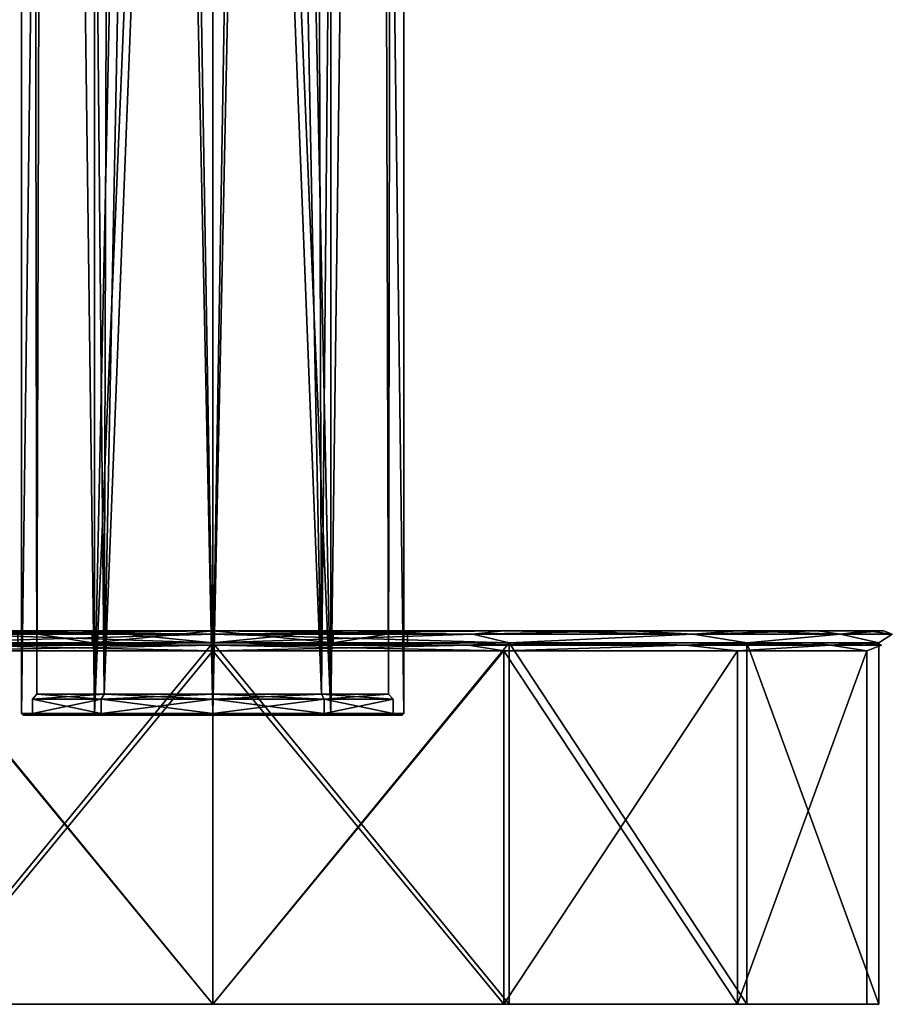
# Model space of a CAD drawing. Header units: millimetres. Extents: x -94 to 254, y 0 to 980.
# Tile 2 of 256: x -24 to 85, y 0 to 123. Entities that reach past the tile are written whole.
import ezdxf

# ---------------------------------------------------------------- set-up
doc = ezdxf.new("R2010")
doc.units = ezdxf.units.MM
doc.header["$LTSCALE"] = 65.185185
for name, color, linetype in [('314', 7, 'CONTINUOUS'), ('315', 7, 'CONTINUOUS'), ('316', 7, 'CONTINUOUS'), ('317', 7, 'CONTINUOUS'), ('318', 7, 'CONTINUOUS'), ('319', 7, 'CONTINUOUS'), ('320', 7, 'CONTINUOUS'), ('321', 7, 'CONTINUOUS'), ('322', 7, 'CONTINUOUS'), ('323', 7, 'CONTINUOUS'), ('324', 7, 'CONTINUOUS'), ('325', 7, 'CONTINUOUS'), ('326', 7, 'CONTINUOUS'), ('5807', 7, 'CONTINUOUS'), ('5808', 7, 'CONTINUOUS'), ('5809', 7, 'CONTINUOUS'), ('5810', 7, 'CONTINUOUS'), ('5811', 7, 'CONTINUOUS'), ('5812', 7, 'CONTINUOUS'), ('5813', 7, 'CONTINUOUS'), ('5814', 7, 'CONTINUOUS'), ('5815', 7, 'CONTINUOUS'), ('5816', 7, 'CONTINUOUS'), ('5817', 7, 'CONTINUOUS'), ('5818', 7, 'CONTINUOUS'), ('5819', 7, 'CONTINUOUS')]:
    doc.layers.add(name, color=color, linetype=linetype)

msp = doc.modelspace()

# ---------------------------------------------------------------- linework, layer by layer
at = {"layer": '314', "color": 7, "linetype": 'CONTINUOUS', "true_color": 0xe0f2ff}
for points in [[(-23.59, 36, -7.67), (-14.57, 36, -20.07), (-22.63, 36, -7.36), (-23.59, 36, -7.67)], [(-23.59, 36, 7.67), (-23.59, 36, -7.67), (-22.63, 36, -7.36), (-23.59, 36, 7.67)], [(-14.57, 36, 20.07), (-23.59, 36, 7.67), (-22.63, 36, 7.36), (-14.57, 36, 20.07)], [(-22.63, 36, 7.36), (-23.59, 36, 7.67), (-22.63, 36, -7.36), (-22.63, 36, 7.36)], [(-22.63, 36, -7.36), (-14.57, 36, -20.07), (-13.99, 36, -19.26), (-22.63, 36, -7.36)], [(-13.99, 36, 19.26), (-14.57, 36, 20.07), (-22.63, 36, 7.36), (-13.99, 36, 19.26)], [(0, 36, 24.8), (-14.57, 36, 20.07), (0, 36, 23.8), (0, 36, 24.8)], [(-14.57, 36, -20.07), (0, 36, -24.8), (-13.99, 36, -19.26), (-14.57, 36, -20.07)], [(0, 36, 23.8), (-14.57, 36, 20.07), (-13.99, 36, 19.26), (0, 36, 23.8)], [(-13.99, 36, -19.26), (0, 36, -24.8), (0, 36, -23.8), (-13.99, 36, -19.26)], [(14.57, 36, 20.07), (0, 36, 24.8), (13.99, 36, 19.26), (14.57, 36, 20.07)], [(0, 36, 24.8), (0, 36, 23.8), (13.99, 36, 19.26), (0, 36, 24.8)], [(0, 36, -24.8), (14.57, 36, -20.07), (0, 36, -23.8), (0, 36, -24.8)], [(0, 36, -23.8), (14.57, 36, -20.07), (13.99, 36, -19.26), (0, 36, -23.8)], [(22.63, 36, 7.36), (14.57, 36, 20.07), (13.99, 36, 19.26), (22.63, 36, 7.36)], [(13.99, 36, -19.26), (14.57, 36, -20.07), (22.63, 36, -7.36), (13.99, 36, -19.26)], [(23.59, 36, 7.67), (14.57, 36, 20.07), (22.63, 36, 7.36), (23.59, 36, 7.67)], [(14.57, 36, -20.07), (23.59, 36, -7.67), (22.63, 36, -7.36), (14.57, 36, -20.07)], [(23.59, 36, -7.67), (23.59, 36, 7.67), (22.63, 36, 7.36), (23.59, 36, -7.67)], [(22.63, 36, -7.36), (23.59, 36, -7.67), (22.63, 36, 7.36), (22.63, 36, -7.36)]]:
    msp.add_3dface(points, dxfattribs=at)
at = {"layer": '315', "color": 7, "linetype": 'CONTINUOUS', "true_color": 0xe0f2ff}
for points in [[(0, 735.8, 25), (0, 386, 25), (14.69, 36.2, 20.23), (0, 735.8, 25)], [(14.69, 735.8, 20.23), (0, 735.8, 25), (14.69, 36.2, 20.23), (14.69, 735.8, 20.23)], [(0, 386, -25), (14.69, 735.8, -20.23), (0, 36.2, -25), (0, 386, -25)], [(0, 36.2, -25), (14.69, 735.8, -20.23), (14.69, 36.2, -20.23), (0, 36.2, -25)], [(23.78, 735.8, 7.73), (14.69, 735.8, 20.23), (23.78, 36.2, 7.73), (23.78, 735.8, 7.73)], [(23.78, 36.2, 7.73), (14.69, 735.8, 20.23), (14.69, 36.2, 20.23), (23.78, 36.2, 7.73)], [(14.69, 735.8, -20.23), (23.78, 735.8, -7.73), (14.69, 36.2, -20.23), (14.69, 735.8, -20.23)], [(14.69, 36.2, -20.23), (23.78, 735.8, -7.73), (23.78, 36.2, -7.73), (14.69, 36.2, -20.23)], [(23.78, 735.8, -7.73), (23.78, 735.8, 7.73), (23.78, 36.2, -7.73), (23.78, 735.8, -7.73)], [(23.78, 36.2, -7.73), (23.78, 735.8, 7.73), (23.78, 36.2, 7.73), (23.78, 36.2, -7.73)], [(0, 386, 25), (0, 36.2, 25), (14.69, 36.2, 20.23), (0, 386, 25)]]:
    msp.add_3dface(points, dxfattribs=at)
at = {"layer": '316', "color": 7, "linetype": 'CONTINUOUS', "true_color": 0xe0f2ff}
for points in [[(-23.78, 735.8, -7.73), (-14.69, 735.8, -20.23), (-23.78, 36.2, -7.73), (-23.78, 735.8, -7.73)], [(-23.78, 36.2, -7.73), (-14.69, 735.8, -20.23), (-14.69, 36.2, -20.23), (-23.78, 36.2, -7.73)], [(-23.78, 735.8, 7.73), (-23.78, 735.8, -7.73), (-23.78, 36.2, 7.73), (-23.78, 735.8, 7.73)], [(-23.78, 36.2, 7.73), (-23.78, 735.8, -7.73), (-23.78, 36.2, -7.73), (-23.78, 36.2, 7.73)], [(-14.69, 735.8, 20.23), (-23.78, 735.8, 7.73), (-14.69, 36.2, 20.23), (-14.69, 735.8, 20.23)], [(-14.69, 36.2, 20.23), (-23.78, 735.8, 7.73), (-23.78, 36.2, 7.73), (-14.69, 36.2, 20.23)], [(0, 36.2, 25), (0, 386, 25), (-14.69, 735.8, 20.23), (0, 36.2, 25)], [(0, 36.2, 25), (-14.69, 735.8, 20.23), (-14.69, 36.2, 20.23), (0, 36.2, 25)], [(0, 735.8, -25), (0, 386, -25), (-14.69, 36.2, -20.23), (0, 735.8, -25)], [(-14.69, 735.8, -20.23), (0, 735.8, -25), (-14.69, 36.2, -20.23), (-14.69, 735.8, -20.23)], [(0, 386, -25), (0, 36.2, -25), (-14.69, 36.2, -20.23), (0, 386, -25)]]:
    msp.add_3dface(points, dxfattribs=at)
at = {"layer": '317', "color": 7, "linetype": 'CONTINUOUS', "true_color": 0xe0f2ff}
for points in [[(0, 382.85, 23), (11.5, 727.1, 19.92), (0, 38.6, 23), (0, 382.85, 23)], [(0, 38.6, 23), (11.5, 727.1, 19.92), (13.52, 38.6, 18.61), (0, 38.6, 23)], [(11.5, 727.1, -19.92), (0, 727.1, -23), (13.52, 38.6, -18.61), (11.5, 727.1, -19.92)], [(13.52, 38.6, -18.61), (0, 727.1, -23), (0, 382.85, -23), (13.52, 38.6, -18.61)], [(11.5, 727.1, 19.92), (19.92, 727.1, 11.5), (13.52, 38.6, 18.61), (11.5, 727.1, 19.92)], [(19.92, 727.1, -11.5), (11.5, 727.1, -19.92), (13.52, 38.6, -18.61), (19.92, 727.1, -11.5)], [(13.52, 38.6, 18.61), (19.92, 727.1, 11.5), (21.87, 38.6, 7.11), (13.52, 38.6, 18.61)], [(21.87, 38.6, -7.11), (19.92, 727.1, -11.5), (13.52, 38.6, -18.61), (21.87, 38.6, -7.11)], [(19.92, 727.1, 11.5), (23, 727.1), (21.87, 38.6, 7.11), (19.92, 727.1, 11.5)], [(23, 727.1), (19.92, 727.1, -11.5), (21.87, 38.6, -7.11), (23, 727.1)], [(21.87, 38.6, 7.11), (23, 727.1), (21.87, 38.6, -7.11), (21.87, 38.6, 7.11)], [(0, 38.6, -23), (13.52, 38.6, -18.61), (0, 382.85, -23), (0, 38.6, -23)]]:
    msp.add_3dface(points, dxfattribs=at)
at = {"layer": '318', "color": 7, "linetype": 'CONTINUOUS', "true_color": 0xe0f2ff}
for points in [[(-23, 727.1), (-19.92, 727.1, 11.5), (-21.87, 38.6, 7.11), (-23, 727.1)], [(-19.92, 727.1, -11.5), (-23, 727.1), (-21.87, 38.6, -7.11), (-19.92, 727.1, -11.5)], [(-21.87, 38.6, -7.11), (-23, 727.1), (-21.87, 38.6, 7.11), (-21.87, 38.6, -7.11)], [(-21.87, 38.6, 7.11), (-19.92, 727.1, 11.5), (-13.52, 38.6, 18.61), (-21.87, 38.6, 7.11)], [(-13.52, 38.6, -18.61), (-19.92, 727.1, -11.5), (-21.87, 38.6, -7.11), (-13.52, 38.6, -18.61)], [(-19.92, 727.1, 11.5), (-11.5, 727.1, 19.92), (-13.52, 38.6, 18.61), (-19.92, 727.1, 11.5)], [(-11.5, 727.1, -19.92), (-19.92, 727.1, -11.5), (-13.52, 38.6, -18.61), (-11.5, 727.1, -19.92)], [(-11.5, 727.1, 19.92), (0, 727.1, 23), (-13.52, 38.6, 18.61), (-11.5, 727.1, 19.92)], [(0, 727.1, 23), (0, 382.85, 23), (-13.52, 38.6, 18.61), (0, 727.1, 23)], [(0, 38.6, -23), (-11.5, 727.1, -19.92), (-13.52, 38.6, -18.61), (0, 38.6, -23)], [(-11.5, 727.1, -19.92), (0, 38.6, -23), (0, 382.85, -23), (-11.5, 727.1, -19.92)], [(0, 382.85, 23), (0, 38.6, 23), (-13.52, 38.6, 18.61), (0, 382.85, 23)]]:
    msp.add_3dface(points, dxfattribs=at)
at = {"layer": '319', "color": 7, "linetype": 'CONTINUOUS', "true_color": 0xe0f2ff}
for points in [[(0, 38.6, 23), (13.52, 38.6, 18.61), (0, 38, 23.6), (0, 38.6, 23)], [(0, 38, 23.6), (13.52, 38.6, 18.61), (13.87, 38, 19.09), (0, 38, 23.6)], [(13.52, 38.6, -18.61), (0, 38.6, -23), (13.87, 38, -19.09), (13.52, 38.6, -18.61)], [(13.87, 38, -19.09), (0, 38.6, -23), (0, 38, -23.6), (13.87, 38, -19.09)], [(13.52, 38.6, 18.61), (21.87, 38.6, 7.11), (13.87, 38, 19.09), (13.52, 38.6, 18.61)], [(21.87, 38.6, -7.11), (13.52, 38.6, -18.61), (22.44, 38, -7.29), (21.87, 38.6, -7.11)], [(22.44, 38, -7.29), (13.52, 38.6, -18.61), (13.87, 38, -19.09), (22.44, 38, -7.29)], [(13.87, 38, 19.09), (21.87, 38.6, 7.11), (22.44, 38, 7.29), (13.87, 38, 19.09)], [(21.87, 38.6, 7.11), (21.87, 38.6, -7.11), (22.44, 38, 7.29), (21.87, 38.6, 7.11)], [(22.44, 38, 7.29), (21.87, 38.6, -7.11), (22.44, 38, -7.29), (22.44, 38, 7.29)]]:
    msp.add_3dface(points, dxfattribs=at)
at = {"layer": '320', "color": 7, "linetype": 'CONTINUOUS', "true_color": 0xe0f2ff}
for points in [[(0, 38, 23.6), (13.87, 38, 19.09), (0, 36.2, 23.6), (0, 38, 23.6)], [(0, 36.2, 23.6), (13.87, 38, 19.09), (13.87, 36.2, 19.09), (0, 36.2, 23.6)], [(13.87, 38, -19.09), (0, 38, -23.6), (13.87, 36.2, -19.09), (13.87, 38, -19.09)], [(13.87, 36.2, -19.09), (0, 38, -23.6), (0, 36.2, -23.6), (13.87, 36.2, -19.09)], [(13.87, 38, 19.09), (22.44, 38, 7.29), (13.87, 36.2, 19.09), (13.87, 38, 19.09)], [(13.87, 36.2, 19.09), (22.44, 38, 7.29), (22.44, 36.2, 7.29), (13.87, 36.2, 19.09)], [(22.44, 38, -7.29), (13.87, 38, -19.09), (22.44, 36.2, -7.29), (22.44, 38, -7.29)], [(22.44, 36.2, -7.29), (13.87, 38, -19.09), (13.87, 36.2, -19.09), (22.44, 36.2, -7.29)], [(22.44, 38, 7.29), (22.44, 38, -7.29), (22.44, 36.2, 7.29), (22.44, 38, 7.29)], [(22.44, 36.2, 7.29), (22.44, 38, -7.29), (22.44, 36.2, -7.29), (22.44, 36.2, 7.29)]]:
    msp.add_3dface(points, dxfattribs=at)
at = {"layer": '321', "color": 7, "linetype": 'CONTINUOUS', "true_color": 0xe0f2ff}
for points in [[(-21.87, 38.6, -7.11), (-21.87, 38.6, 7.11), (-22.44, 38, -7.29), (-21.87, 38.6, -7.11)], [(-13.87, 38, -19.09), (-21.87, 38.6, -7.11), (-22.44, 38, -7.29), (-13.87, 38, -19.09)], [(-21.87, 38.6, 7.11), (-13.52, 38.6, 18.61), (-22.44, 38, 7.29), (-21.87, 38.6, 7.11)], [(-22.44, 38, -7.29), (-21.87, 38.6, 7.11), (-22.44, 38, 7.29), (-22.44, 38, -7.29)], [(-22.44, 38, 7.29), (-13.52, 38.6, 18.61), (-13.87, 38, 19.09), (-22.44, 38, 7.29)], [(-13.52, 38.6, -18.61), (-21.87, 38.6, -7.11), (-13.87, 38, -19.09), (-13.52, 38.6, -18.61)], [(-13.52, 38.6, 18.61), (0, 38.6, 23), (-13.87, 38, 19.09), (-13.52, 38.6, 18.61)], [(0, 38.6, 23), (0, 38, 23.6), (-13.87, 38, 19.09), (0, 38.6, 23)], [(0, 38, -23.6), (-13.52, 38.6, -18.61), (-13.87, 38, -19.09), (0, 38, -23.6)], [(0, 38.6, -23), (-13.52, 38.6, -18.61), (0, 38, -23.6), (0, 38.6, -23)]]:
    msp.add_3dface(points, dxfattribs=at)
at = {"layer": '322', "color": 7, "linetype": 'CONTINUOUS', "true_color": 0xe0f2ff}
for points in [[(-13.87, 38, -19.09), (-22.44, 38, -7.29), (-13.87, 36.2, -19.09), (-13.87, 38, -19.09)], [(-22.44, 38, -7.29), (-22.44, 38, 7.29), (-22.44, 36.2, -7.29), (-22.44, 38, -7.29)], [(-13.87, 36.2, -19.09), (-22.44, 38, -7.29), (-22.44, 36.2, -7.29), (-13.87, 36.2, -19.09)], [(-22.44, 38, 7.29), (-13.87, 38, 19.09), (-22.44, 36.2, 7.29), (-22.44, 38, 7.29)], [(-22.44, 36.2, -7.29), (-22.44, 38, 7.29), (-22.44, 36.2, 7.29), (-22.44, 36.2, -7.29)], [(-22.44, 36.2, 7.29), (-13.87, 38, 19.09), (-13.87, 36.2, 19.09), (-22.44, 36.2, 7.29)], [(0, 38, 23.6), (0, 36.2, 23.6), (-13.87, 36.2, 19.09), (0, 38, 23.6)], [(-13.87, 38, 19.09), (0, 38, 23.6), (-13.87, 36.2, 19.09), (-13.87, 38, 19.09)], [(0, 36.2, -23.6), (0, 38, -23.6), (-13.87, 38, -19.09), (0, 36.2, -23.6)], [(0, 36.2, -23.6), (-13.87, 38, -19.09), (-13.87, 36.2, -19.09), (0, 36.2, -23.6)]]:
    msp.add_3dface(points, dxfattribs=at)
at = {"layer": '323', "color": 7, "linetype": 'CONTINUOUS', "true_color": 0xe0f2ff}
for points in [[(-13.99, 36, 19.26), (-22.63, 36, 7.36), (-13.87, 36.2, 19.09), (-13.99, 36, 19.26)], [(-22.63, 36, 7.36), (-22.63, 36, -7.36), (-22.44, 36.2, 7.29), (-22.63, 36, 7.36)], [(-22.63, 36, 7.36), (-22.44, 36.2, 7.29), (-13.87, 36.2, 19.09), (-22.63, 36, 7.36)], [(-22.63, 36, -7.36), (-13.99, 36, -19.26), (-13.87, 36.2, -19.09), (-22.63, 36, -7.36)], [(-22.63, 36, -7.36), (-13.87, 36.2, -19.09), (-22.44, 36.2, -7.29), (-22.63, 36, -7.36)], [(-22.63, 36, -7.36), (-22.44, 36.2, -7.29), (-22.44, 36.2, 7.29), (-22.63, 36, -7.36)], [(0, 36.2, 23.6), (-13.99, 36, 19.26), (-13.87, 36.2, 19.09), (0, 36.2, 23.6)], [(-13.99, 36, 19.26), (0, 36.2, 23.6), (0, 36.06, 23.66), (-13.99, 36, 19.26)], [(-13.99, 36, -19.26), (0, 36, -23.8), (-13.87, 36.2, -19.09), (-13.99, 36, -19.26)], [(0, 36, 23.8), (-13.99, 36, 19.26), (0, 36.06, 23.66), (0, 36, 23.8)], [(-13.87, 36.2, -19.09), (0, 36, -23.8), (0, 36.06, -23.66), (-13.87, 36.2, -19.09)], [(0, 36.2, -23.6), (-13.87, 36.2, -19.09), (0, 36.06, -23.66), (0, 36.2, -23.6)]]:
    msp.add_3dface(points, dxfattribs=at)
at = {"layer": '324', "color": 7, "linetype": 'CONTINUOUS', "true_color": 0xe0f2ff}
for points in [[(13.99, 36, 19.26), (0, 36, 23.8), (13.87, 36.2, 19.09), (13.99, 36, 19.26)], [(13.87, 36.2, 19.09), (0, 36, 23.8), (0, 36.06, 23.66), (13.87, 36.2, 19.09)], [(13.99, 36, -19.26), (13.87, 36.2, -19.09), (0, 36.2, -23.6), (13.99, 36, -19.26)], [(13.99, 36, -19.26), (0, 36.2, -23.6), (0, 36.06, -23.66), (13.99, 36, -19.26)], [(0, 36.2, 23.6), (13.87, 36.2, 19.09), (0, 36.06, 23.66), (0, 36.2, 23.6)], [(0, 36, -23.8), (13.99, 36, -19.26), (0, 36.06, -23.66), (0, 36, -23.8)], [(13.99, 36, -19.26), (22.63, 36, -7.36), (13.87, 36.2, -19.09), (13.99, 36, -19.26)], [(22.63, 36, -7.36), (22.44, 36.2, -7.29), (13.87, 36.2, -19.09), (22.63, 36, -7.36)], [(22.63, 36, 7.36), (13.99, 36, 19.26), (13.87, 36.2, 19.09), (22.63, 36, 7.36)], [(22.63, 36, 7.36), (13.87, 36.2, 19.09), (22.44, 36.2, 7.29), (22.63, 36, 7.36)], [(22.63, 36, -7.36), (22.63, 36, 7.36), (22.44, 36.2, -7.29), (22.63, 36, -7.36)], [(22.63, 36, 7.36), (22.44, 36.2, 7.29), (22.44, 36.2, -7.29), (22.63, 36, 7.36)]]:
    msp.add_3dface(points, dxfattribs=at)
at = {"layer": '325', "color": 7, "linetype": 'CONTINUOUS', "true_color": 0xe0f2ff}
for points in [[(-23.59, 36, -7.67), (-23.59, 36, 7.67), (-23.78, 36.2, -7.73), (-23.59, 36, -7.67)], [(-23.59, 36, -7.67), (-23.78, 36.2, -7.73), (-14.69, 36.2, -20.23), (-23.59, 36, -7.67)], [(-23.59, 36, 7.67), (-14.69, 36.2, 20.23), (-23.78, 36.2, 7.73), (-23.59, 36, 7.67)], [(-23.59, 36, 7.67), (-23.78, 36.2, 7.73), (-23.78, 36.2, -7.73), (-23.59, 36, 7.67)], [(-14.57, 36, -20.07), (-23.59, 36, -7.67), (-14.69, 36.2, -20.23), (-14.57, 36, -20.07)], [(-23.59, 36, 7.67), (-14.57, 36, 20.07), (-14.69, 36.2, 20.23), (-23.59, 36, 7.67)], [(-14.57, 36, 20.07), (0, 36, 24.8), (-14.69, 36.2, 20.23), (-14.57, 36, 20.07)], [(-14.69, 36.2, 20.23), (0, 36, 24.8), (0, 36.06, 24.94), (-14.69, 36.2, 20.23)], [(0, 36.2, -25), (-14.57, 36, -20.07), (-14.69, 36.2, -20.23), (0, 36.2, -25)], [(0, 36.2, 25), (-14.69, 36.2, 20.23), (0, 36.06, 24.94), (0, 36.2, 25)], [(-14.57, 36, -20.07), (0, 36.2, -25), (0, 36.06, -24.94), (-14.57, 36, -20.07)], [(0, 36, -24.8), (-14.57, 36, -20.07), (0, 36.06, -24.94), (0, 36, -24.8)]]:
    msp.add_3dface(points, dxfattribs=at)
at = {"layer": '326', "color": 7, "linetype": 'CONTINUOUS', "true_color": 0xe0f2ff}
for points in [[(0, 36.2, 25), (14.57, 36, 20.07), (14.69, 36.2, 20.23), (0, 36.2, 25)], [(14.57, 36, 20.07), (0, 36.2, 25), (0, 36.06, 24.94), (14.57, 36, 20.07)], [(14.57, 36, -20.07), (0, 36, -24.8), (14.69, 36.2, -20.23), (14.57, 36, -20.07)], [(14.69, 36.2, -20.23), (0, 36, -24.8), (0, 36.06, -24.94), (14.69, 36.2, -20.23)], [(0, 36.2, -25), (14.69, 36.2, -20.23), (0, 36.06, -24.94), (0, 36.2, -25)], [(0, 36, 24.8), (14.57, 36, 20.07), (0, 36.06, 24.94), (0, 36, 24.8)], [(14.57, 36, 20.07), (23.59, 36, 7.67), (14.69, 36.2, 20.23), (14.57, 36, 20.07)], [(23.59, 36, -7.67), (14.57, 36, -20.07), (14.69, 36.2, -20.23), (23.59, 36, -7.67)], [(23.59, 36, 7.67), (23.78, 36.2, 7.73), (14.69, 36.2, 20.23), (23.59, 36, 7.67)], [(23.59, 36, -7.67), (14.69, 36.2, -20.23), (23.78, 36.2, -7.73), (23.59, 36, -7.67)], [(23.59, 36, 7.67), (23.59, 36, -7.67), (23.78, 36.2, 7.73), (23.59, 36, 7.67)], [(23.59, 36, -7.67), (23.78, 36.2, -7.73), (23.78, 36.2, 7.73), (23.59, 36, -7.67)]]:
    msp.add_3dface(points, dxfattribs=at)
at = {"layer": '5807', "color": 7, "linetype": 'CONTINUOUS', "true_color": 0xe0f2ff}
for points in [[(-36.88, 0, -76.58), (0, 0, -85), (-36.23, 0, -75.23), (-36.88, 0, -76.58)], [(0, 0, 85), (-36.88, 0, 76.58), (0, 0, 83.5), (0, 0, 85)], [(0, 0, 83.5), (-36.88, 0, 76.58), (-36.23, 0, 75.23), (0, 0, 83.5)], [(0, 0, -85), (0, 0, -83.5), (-36.23, 0, -75.23), (0, 0, -85)], [(0, 0, -85), (36.88, 0, -76.58), (0, 0, -83.5), (0, 0, -85)], [(36.88, 0, 76.58), (0, 0, 85), (36.23, 0, 75.23), (36.88, 0, 76.58)], [(36.23, 0, 75.23), (0, 0, 85), (0, 0, 83.5), (36.23, 0, 75.23)], [(0, 0, -83.5), (36.88, 0, -76.58), (36.23, 0, -75.23), (0, 0, -83.5)], [(65.28, 0, 52.06), (36.88, 0, 76.58), (36.23, 0, 75.23), (65.28, 0, 52.06)], [(36.23, 0, -75.23), (36.88, 0, -76.58), (65.28, 0, -52.06), (36.23, 0, -75.23)], [(66.46, 0, 53), (36.88, 0, 76.58), (65.28, 0, 52.06), (66.46, 0, 53)], [(36.88, 0, -76.58), (66.46, 0, -53), (65.28, 0, -52.06), (36.88, 0, -76.58)], [(81.41, 0, 18.58), (66.46, 0, 53), (65.28, 0, 52.06), (81.41, 0, 18.58)], [(65.28, 0, -52.06), (66.46, 0, -53), (81.41, 0, -18.58), (65.28, 0, -52.06)], [(82.87, 0, 18.91), (66.46, 0, 53), (81.41, 0, 18.58), (82.87, 0, 18.91)], [(66.46, 0, -53), (82.87, 0, -18.91), (81.41, 0, -18.58), (66.46, 0, -53)], [(82.87, 0, -18.91), (82.87, 0, 18.91), (81.41, 0, 18.58), (82.87, 0, -18.91)], [(81.41, 0, -18.58), (82.87, 0, -18.91), (81.41, 0, 18.58), (81.41, 0, -18.58)]]:
    msp.add_3dface(points, dxfattribs=at)
at = {"layer": '5808', "color": 7, "linetype": 'CONTINUOUS', "true_color": 0xe0f2ff}
for points in [[(-36.2, 46.5, 75.24), (0, 46.5, 83.5), (-24.25, 46.5, 7.88), (-36.2, 46.5, 75.24)], [(0, 46.5, -83.5), (-36.2, 46.5, -75.24), (0, 46.5, -25.5), (0, 46.5, -83.5)], [(0, 46.5, -25.5), (-36.2, 46.5, -75.24), (-14.99, 46.5, -20.63), (0, 46.5, -25.5)], [(-14.99, 46.5, -20.63), (-36.2, 46.5, -75.24), (-24.25, 46.5, -7.88), (-14.99, 46.5, -20.63)], [(-24.25, 46.5, 7.88), (0, 46.5, 83.5), (-14.99, 46.5, 20.63), (-24.25, 46.5, 7.88)], [(-14.99, 46.5, 20.63), (0, 46.5, 83.5), (0, 46.5, 25.5), (-14.99, 46.5, 20.63)], [(0, 46.5, 83.5), (36.2, 46.5, 75.24), (0, 46.5, 25.5), (0, 46.5, 83.5)], [(36.2, 46.5, -75.24), (0, 46.5, -83.5), (24.25, 46.5, -7.88), (36.2, 46.5, -75.24)], [(0, 46.5, -83.5), (0, 46.5, -25.5), (14.99, 46.5, -20.63), (0, 46.5, -83.5)], [(24.25, 46.5, -7.88), (0, 46.5, -83.5), (14.99, 46.5, -20.63), (24.25, 46.5, -7.88)], [(0, 46.5, 25.5), (36.2, 46.5, 75.24), (14.99, 46.5, 20.63), (0, 46.5, 25.5)], [(14.99, 46.5, 20.63), (36.2, 46.5, 75.24), (24.25, 46.5, 7.88), (14.99, 46.5, 20.63)], [(36.2, 46.5, 75.24), (36.2, 46.5, -75.24), (24.25, 46.5, -7.88), (36.2, 46.5, 75.24)], [(24.25, 46.5, 7.88), (36.2, 46.5, 75.24), (24.25, 46.5, -7.88), (24.25, 46.5, 7.88)], [(52.04, 46.5, -65.3), (36.2, 46.5, -75.24), (52.04, 46.5, 65.3), (52.04, 46.5, -65.3)], [(52.04, 46.5, 65.3), (36.2, 46.5, -75.24), (36.2, 46.5, 75.24), (52.04, 46.5, 65.3)], [(65.27, 46.5, -52.08), (52.04, 46.5, -65.3), (65.27, 46.5, 52.08), (65.27, 46.5, -52.08)], [(65.27, 46.5, 52.08), (52.04, 46.5, -65.3), (52.04, 46.5, 65.3), (65.27, 46.5, 52.08)], [(75.23, 46.5, -36.24), (65.27, 46.5, -52.08), (75.23, 46.5, 36.24), (75.23, 46.5, -36.24)], [(75.23, 46.5, 36.24), (65.27, 46.5, -52.08), (65.27, 46.5, 52.08), (75.23, 46.5, 36.24)], [(81.41, 46.5, -18.59), (75.23, 46.5, -36.24), (81.41, 46.5, 18.59), (81.41, 46.5, -18.59)], [(81.41, 46.5, 18.59), (75.23, 46.5, -36.24), (75.23, 46.5, 36.24), (81.41, 46.5, 18.59)], [(83.5, 46.5, 0), (81.41, 46.5, -18.59), (81.41, 46.5, 18.59), (83.5, 46.5, 0)]]:
    msp.add_3dface(points, dxfattribs=at)
at = {"layer": '5809', "color": 7, "linetype": 'CONTINUOUS', "true_color": 0xe0f2ff}
for points in [[(14.99, 46.5, -20.63), (0, 46.5, -25.5), (14.99, 45, -20.63), (14.99, 46.5, -20.63)], [(14.99, 45, -20.63), (0, 46.5, -25.5), (0, 45, -25.5), (14.99, 45, -20.63)], [(0, 46.5, 25.5), (14.99, 46.5, 20.63), (0, 45, 25.5), (0, 46.5, 25.5)], [(0, 45, 25.5), (14.99, 46.5, 20.63), (14.99, 45, 20.63), (0, 45, 25.5)], [(14.99, 46.5, 20.63), (24.25, 46.5, 7.88), (14.99, 45, 20.63), (14.99, 46.5, 20.63)], [(14.99, 45, 20.63), (24.25, 46.5, 7.88), (24.25, 45, 7.88), (14.99, 45, 20.63)], [(24.25, 46.5, -7.88), (14.99, 46.5, -20.63), (14.99, 45, -20.63), (24.25, 46.5, -7.88)], [(24.25, 45, -7.88), (24.25, 46.5, -7.88), (14.99, 45, -20.63), (24.25, 45, -7.88)], [(24.25, 46.5, 7.88), (24.25, 46.5, -7.88), (24.25, 45, 7.88), (24.25, 46.5, 7.88)], [(24.25, 45, 7.88), (24.25, 46.5, -7.88), (24.25, 45, -7.88), (24.25, 45, 7.88)]]:
    msp.add_3dface(points, dxfattribs=at)
at = {"layer": '5810', "color": 7, "linetype": 'CONTINUOUS', "true_color": 0xe0f2ff}
for points in [[(-14.99, 46.5, -20.63), (-24.25, 46.5, -7.88), (-14.99, 45, -20.63), (-14.99, 46.5, -20.63)], [(-14.99, 45, -20.63), (-24.25, 46.5, -7.88), (-24.25, 45, -7.88), (-14.99, 45, -20.63)], [(-24.25, 46.5, 7.88), (-14.99, 46.5, 20.63), (-14.99, 45, 20.63), (-24.25, 46.5, 7.88)], [(-24.25, 45, 7.88), (-24.25, 46.5, 7.88), (-14.99, 45, 20.63), (-24.25, 45, 7.88)], [(0, 46.5, -25.5), (-14.99, 46.5, -20.63), (0, 45, -25.5), (0, 46.5, -25.5)], [(0, 45, -25.5), (-14.99, 46.5, -20.63), (-14.99, 45, -20.63), (0, 45, -25.5)], [(-14.99, 46.5, 20.63), (0, 46.5, 25.5), (-14.99, 45, 20.63), (-14.99, 46.5, 20.63)], [(0, 46.5, 25.5), (0, 45, 25.5), (-14.99, 45, 20.63), (0, 46.5, 25.5)]]:
    msp.add_3dface(points, dxfattribs=at)
at = {"layer": '5811', "color": 7, "linetype": 'CONTINUOUS', "true_color": 0xe0f2ff}
for points in [[(0, 0, -85), (-36.88, 0, -76.58), (0, 45, -85), (0, 0, -85)], [(0, 45, -85), (-36.88, 0, -76.58), (-36.88, 45, -76.58), (0, 45, -85)], [(-36.88, 0, 76.58), (0, 0, 85), (-36.88, 45, 76.58), (-36.88, 0, 76.58)], [(-36.88, 45, 76.58), (0, 0, 85), (0, 45, 85), (-36.88, 45, 76.58)]]:
    msp.add_3dface(points, dxfattribs=at)
at = {"layer": '5812', "color": 7, "linetype": 'CONTINUOUS', "true_color": 0xe0f2ff}
for points in [[(36.88, 0, -76.58), (0, 0, -85), (36.88, 45, -76.58), (36.88, 0, -76.58)], [(0, 0, -85), (0, 45, -85), (36.88, 45, -76.58), (0, 0, -85)], [(0, 0, 85), (36.88, 0, 76.58), (0, 45, 85), (0, 0, 85)], [(0, 45, 85), (36.88, 0, 76.58), (36.88, 45, 76.58), (0, 45, 85)], [(36.88, 0, 76.58), (66.46, 0, 53), (36.88, 45, 76.58), (36.88, 0, 76.58)], [(36.88, 45, 76.58), (66.46, 0, 53), (66.46, 45, 53), (36.88, 45, 76.58)], [(66.46, 0, -53), (36.88, 0, -76.58), (36.88, 45, -76.58), (66.46, 0, -53)], [(66.46, 45, -53), (66.46, 0, -53), (36.88, 45, -76.58), (66.46, 45, -53)], [(66.46, 0, 53), (82.87, 0, 18.91), (66.46, 45, 53), (66.46, 0, 53)], [(66.46, 45, 53), (82.87, 0, 18.91), (82.87, 45, 18.91), (66.46, 45, 53)], [(82.87, 0, -18.91), (66.46, 0, -53), (66.46, 45, -53), (82.87, 0, -18.91)], [(82.87, 45, -18.91), (82.87, 0, -18.91), (66.46, 45, -53), (82.87, 45, -18.91)], [(82.87, 0, 18.91), (82.87, 0, -18.91), (82.87, 45, 18.91), (82.87, 0, 18.91)], [(82.87, 45, 18.91), (82.87, 0, -18.91), (82.87, 45, -18.91), (82.87, 45, 18.91)]]:
    msp.add_3dface(points, dxfattribs=at)
at = {"layer": '5813', "color": 7, "linetype": 'CONTINUOUS', "true_color": 0xe0f2ff}
for points in [[(-14.99, 45, 20.63), (0, 45, 25.5), (-80.43, 45, 18.36), (-14.99, 45, 20.63)], [(0, 45, 25.5), (74.32, 45, 35.81), (-80.43, 45, 18.36), (0, 45, 25.5)], [(-14.99, 45, -20.63), (-24.25, 45, -7.88), (-80.43, 45, -18.36), (-14.99, 45, -20.63)], [(-74.32, 45, -35.81), (-14.99, 45, -20.63), (-80.43, 45, -18.36), (-74.32, 45, -35.81)], [(-24.25, 45, 7.88), (-14.99, 45, 20.63), (-80.43, 45, 18.36), (-24.25, 45, 7.88)], [(-80.43, 45, 18.36), (74.32, 45, 35.81), (-74.32, 45, 35.81), (-80.43, 45, 18.36)], [(0, 45, -25.5), (-14.99, 45, -20.63), (-74.32, 45, -35.81), (0, 45, -25.5)], [(80.43, 45, -18.36), (0, 45, -25.5), (-74.32, 45, -35.81), (80.43, 45, -18.36)], [(74.32, 45, 35.81), (64.49, 45, 51.45), (-74.32, 45, 35.81), (74.32, 45, 35.81)], [(-74.32, 45, 35.81), (64.49, 45, 51.45), (-64.49, 45, 51.45), (-74.32, 45, 35.81)], [(74.32, 45, -35.81), (80.43, 45, -18.36), (-74.32, 45, -35.81), (74.32, 45, -35.81)], [(-64.49, 45, -51.45), (74.32, 45, -35.81), (-74.32, 45, -35.81), (-64.49, 45, -51.45)], [(64.49, 45, 51.45), (51.42, 45, 64.52), (-64.49, 45, 51.45), (64.49, 45, 51.45)], [(-64.49, 45, 51.45), (51.42, 45, 64.52), (-51.42, 45, 64.52), (-64.49, 45, 51.45)], [(64.49, 45, -51.45), (74.32, 45, -35.81), (-64.49, 45, -51.45), (64.49, 45, -51.45)], [(-51.42, 45, -64.52), (64.49, 45, -51.45), (-64.49, 45, -51.45), (-51.42, 45, -64.52)], [(51.42, 45, 64.52), (35.77, 45, 74.34), (-51.42, 45, 64.52), (51.42, 45, 64.52)], [(-51.42, 45, 64.52), (35.77, 45, 74.34), (-35.77, 45, 74.34), (-51.42, 45, 64.52)], [(51.42, 45, -64.52), (64.49, 45, -51.45), (-51.42, 45, -64.52), (51.42, 45, -64.52)], [(-35.77, 45, -74.34), (51.42, 45, -64.52), (-51.42, 45, -64.52), (-35.77, 45, -74.34)], [(35.77, 45, 74.34), (0, 45, 82.5), (-35.77, 45, 74.34), (35.77, 45, 74.34)], [(35.77, 45, -74.34), (51.42, 45, -64.52), (-35.77, 45, -74.34), (35.77, 45, -74.34)], [(0, 45, -82.5), (35.77, 45, -74.34), (-35.77, 45, -74.34), (0, 45, -82.5)], [(0, 45, 25.5), (14.99, 45, 20.63), (74.32, 45, 35.81), (0, 45, 25.5)], [(14.99, 45, -20.63), (0, 45, -25.5), (80.43, 45, -18.36), (14.99, 45, -20.63)], [(14.99, 45, 20.63), (24.25, 45, 7.88), (80.43, 45, 18.36), (14.99, 45, 20.63)], [(74.32, 45, 35.81), (14.99, 45, 20.63), (80.43, 45, 18.36), (74.32, 45, 35.81)], [(24.25, 45, -7.88), (14.99, 45, -20.63), (80.43, 45, -18.36), (24.25, 45, -7.88)], [(24.25, 45, 7.88), (24.25, 45, -7.88), (82.5, 45, 0), (24.25, 45, 7.88)], [(80.43, 45, 18.36), (24.25, 45, 7.88), (82.5, 45, 0), (80.43, 45, 18.36)], [(82.5, 45, 0), (24.25, 45, -7.88), (80.43, 45, -18.36), (82.5, 45, 0)]]:
    msp.add_3dface(points, dxfattribs=at)
at = {"layer": '5814', "color": 7, "linetype": 'CONTINUOUS', "true_color": 0xe0f2ff}
for points in [[(-36.23, 0, -75.23), (0, 0, -83.5), (-36.23, 44, -75.23), (-36.23, 0, -75.23)], [(0, 0, -83.5), (0, 44, -83.5), (-36.23, 44, -75.23), (0, 0, -83.5)], [(0, 0, 83.5), (-36.23, 0, 75.23), (0, 44, 83.5), (0, 0, 83.5)], [(0, 44, 83.5), (-36.23, 0, 75.23), (-36.23, 44, 75.23), (0, 44, 83.5)]]:
    msp.add_3dface(points, dxfattribs=at)
at = {"layer": '5815', "color": 7, "linetype": 'CONTINUOUS', "true_color": 0xe0f2ff}
for points in [[(0, 0, -83.5), (36.23, 0, -75.23), (0, 44, -83.5), (0, 0, -83.5)], [(0, 44, -83.5), (36.23, 0, -75.23), (36.23, 44, -75.23), (0, 44, -83.5)], [(36.23, 0, 75.23), (0, 0, 83.5), (36.23, 44, 75.23), (36.23, 0, 75.23)], [(0, 0, 83.5), (0, 44, 83.5), (36.23, 44, 75.23), (0, 0, 83.5)], [(36.23, 0, -75.23), (65.28, 0, -52.06), (36.23, 44, -75.23), (36.23, 0, -75.23)], [(36.23, 44, -75.23), (65.28, 0, -52.06), (65.28, 44, -52.06), (36.23, 44, -75.23)], [(65.28, 0, 52.06), (36.23, 0, 75.23), (65.28, 44, 52.06), (65.28, 0, 52.06)], [(65.28, 44, 52.06), (36.23, 0, 75.23), (36.23, 44, 75.23), (65.28, 44, 52.06)], [(65.28, 0, -52.06), (81.41, 0, -18.58), (81.41, 44, -18.58), (65.28, 0, -52.06)], [(65.28, 44, -52.06), (65.28, 0, -52.06), (81.41, 44, -18.58), (65.28, 44, -52.06)], [(81.41, 0, 18.58), (65.28, 0, 52.06), (81.41, 44, 18.58), (81.41, 0, 18.58)], [(81.41, 44, 18.58), (65.28, 0, 52.06), (65.28, 44, 52.06), (81.41, 44, 18.58)], [(81.41, 0, -18.58), (81.41, 0, 18.58), (81.41, 44, -18.58), (81.41, 0, -18.58)], [(81.41, 44, -18.58), (81.41, 0, 18.58), (81.41, 44, 18.58), (81.41, 44, -18.58)]]:
    msp.add_3dface(points, dxfattribs=at)
at = {"layer": '5816', "color": 7, "linetype": 'CONTINUOUS', "true_color": 0xe0f2ff}
for points in [[(0, 45, -85), (-36.88, 45, -76.58), (0, 46.06, -84.56), (0, 45, -85)], [(-36.88, 45, -76.58), (-32.36, 46.06, -78.12), (0, 46.06, -84.56), (-36.88, 45, -76.58)], [(-36.88, 45, 76.58), (0, 45, 85), (-32.36, 46.06, 78.12), (-36.88, 45, 76.58)], [(0, 46.5, 83.5), (-36.2, 46.5, 75.24), (0, 46.06, 84.56), (0, 46.5, 83.5)], [(0, 46.06, 84.56), (-36.2, 46.5, 75.24), (-32.36, 46.06, 78.12), (0, 46.06, 84.56)], [(-36.2, 46.5, -75.24), (0, 46.5, -83.5), (-32.36, 46.06, -78.12), (-36.2, 46.5, -75.24)], [(-32.36, 46.06, -78.12), (0, 46.5, -83.5), (0, 46.06, -84.56), (-32.36, 46.06, -78.12)], [(0, 45, 85), (0, 46.06, 84.56), (-32.36, 46.06, 78.12), (0, 45, 85)]]:
    msp.add_3dface(points, dxfattribs=at)
at = {"layer": '5817', "color": 7, "linetype": 'CONTINUOUS', "true_color": 0xe0f2ff}
for points in [[(36.2, 46.5, 75.24), (0, 46.5, 83.5), (32.36, 46.06, 78.12), (36.2, 46.5, 75.24)], [(0, 46.5, 83.5), (0, 46.06, 84.56), (32.36, 46.06, 78.12), (0, 46.5, 83.5)], [(0, 46.5, -83.5), (36.2, 46.5, -75.24), (0, 46.06, -84.56), (0, 46.5, -83.5)], [(0, 46.06, -84.56), (36.2, 46.5, -75.24), (32.36, 46.06, -78.12), (0, 46.06, -84.56)], [(36.88, 45, -76.58), (0, 45, -85), (32.36, 46.06, -78.12), (36.88, 45, -76.58)], [(0, 45, -85), (0, 46.06, -84.56), (32.36, 46.06, -78.12), (0, 45, -85)], [(0, 45, 85), (36.88, 45, 76.58), (0, 46.06, 84.56), (0, 45, 85)], [(0, 46.06, 84.56), (36.88, 45, 76.58), (32.36, 46.06, 78.12), (0, 46.06, 84.56)], [(36.2, 46.5, -75.24), (52.04, 46.5, -65.3), (32.36, 46.06, -78.12), (36.2, 46.5, -75.24)], [(32.36, 46.06, -78.12), (52.04, 46.5, -65.3), (59.79, 46.06, -59.79), (32.36, 46.06, -78.12)], [(59.79, 46.06, 59.79), (36.2, 46.5, 75.24), (32.36, 46.06, 78.12), (59.79, 46.06, 59.79)], [(36.88, 45, 76.58), (59.79, 46.06, 59.79), (32.36, 46.06, 78.12), (36.88, 45, 76.58)], [(36.88, 45, -76.58), (32.36, 46.06, -78.12), (59.79, 46.06, -59.79), (36.88, 45, -76.58)], [(52.04, 46.5, 65.3), (36.2, 46.5, 75.24), (59.79, 46.06, 59.79), (52.04, 46.5, 65.3)], [(36.88, 45, 76.58), (66.46, 45, 53), (59.79, 46.06, 59.79), (36.88, 45, 76.58)], [(66.46, 45, -53), (36.88, 45, -76.58), (59.79, 46.06, -59.79), (66.46, 45, -53)], [(52.04, 46.5, -65.3), (65.27, 46.5, -52.08), (59.79, 46.06, -59.79), (52.04, 46.5, -65.3)], [(65.27, 46.5, 52.08), (52.04, 46.5, 65.3), (59.79, 46.06, 59.79), (65.27, 46.5, 52.08)], [(65.27, 46.5, -52.08), (75.23, 46.5, -36.24), (59.79, 46.06, -59.79), (65.27, 46.5, -52.08)], [(59.79, 46.06, -59.79), (75.23, 46.5, -36.24), (78.12, 46.06, -32.36), (59.79, 46.06, -59.79)], [(78.12, 46.06, 32.36), (65.27, 46.5, 52.08), (59.79, 46.06, 59.79), (78.12, 46.06, 32.36)], [(66.46, 45, 53), (78.12, 46.06, 32.36), (59.79, 46.06, 59.79), (66.46, 45, 53)], [(66.46, 45, -53), (59.79, 46.06, -59.79), (78.12, 46.06, -32.36), (66.46, 45, -53)], [(75.23, 46.5, 36.24), (65.27, 46.5, 52.08), (78.12, 46.06, 32.36), (75.23, 46.5, 36.24)], [(66.46, 45, 53), (82.87, 45, 18.91), (78.12, 46.06, 32.36), (66.46, 45, 53)], [(82.87, 45, -18.91), (66.46, 45, -53), (78.12, 46.06, -32.36), (82.87, 45, -18.91)], [(75.23, 46.5, -36.24), (81.41, 46.5, -18.59), (78.12, 46.06, -32.36), (75.23, 46.5, -36.24)], [(81.41, 46.5, 18.59), (75.23, 46.5, 36.24), (78.12, 46.06, 32.36), (81.41, 46.5, 18.59)], [(81.41, 46.5, -18.59), (83.5, 46.5, 0), (78.12, 46.06, -32.36), (81.41, 46.5, -18.59)], [(78.12, 46.06, -32.36), (83.5, 46.5, 0), (84.56, 46.06), (78.12, 46.06, -32.36)], [(84.56, 46.06), (81.41, 46.5, 18.59), (78.12, 46.06, 32.36), (84.56, 46.06)], [(82.87, 45, 18.91), (84.56, 46.06), (78.12, 46.06, 32.36), (82.87, 45, 18.91)], [(82.87, 45, -18.91), (78.12, 46.06, -32.36), (84.56, 46.06), (82.87, 45, -18.91)], [(83.5, 46.5, 0), (81.41, 46.5, 18.59), (84.56, 46.06), (83.5, 46.5, 0)], [(82.87, 45, 18.91), (82.87, 45, -18.91), (84.56, 46.06), (82.87, 45, 18.91)]]:
    msp.add_3dface(points, dxfattribs=at)
at = {"layer": '5818', "color": 7, "linetype": 'CONTINUOUS', "true_color": 0xe0f2ff}
for points in [[(-36.23, 44, -75.23), (0, 44, -83.5), (-31.84, 44.71, -76.87), (-36.23, 44, -75.23)], [(0, 44, 83.5), (-36.23, 44, 75.23), (0, 44.71, 83.21), (0, 44, 83.5)], [(-36.23, 44, 75.23), (-31.84, 44.71, 76.87), (0, 44.71, 83.21), (-36.23, 44, 75.23)], [(-35.77, 45, 74.34), (0, 45, 82.5), (-31.84, 44.71, 76.87), (-35.77, 45, 74.34)], [(0, 45, -82.5), (-35.77, 45, -74.34), (0, 44.71, -83.21), (0, 45, -82.5)], [(0, 44.71, -83.21), (-35.77, 45, -74.34), (-31.84, 44.71, -76.87), (0, 44.71, -83.21)], [(-31.84, 44.71, 76.87), (0, 45, 82.5), (0, 44.71, 83.21), (-31.84, 44.71, 76.87)], [(0, 44, -83.5), (0, 44.71, -83.21), (-31.84, 44.71, -76.87), (0, 44, -83.5)]]:
    msp.add_3dface(points, dxfattribs=at)
at = {"layer": '5819', "color": 7, "linetype": 'CONTINUOUS', "true_color": 0xe0f2ff}
for points in [[(0, 45, 82.5), (35.77, 45, 74.34), (0, 44.71, 83.21), (0, 45, 82.5)], [(0, 44.71, 83.21), (35.77, 45, 74.34), (31.84, 44.71, 76.87), (0, 44.71, 83.21)], [(35.77, 45, -74.34), (0, 45, -82.5), (31.84, 44.71, -76.87), (35.77, 45, -74.34)], [(0, 45, -82.5), (0, 44.71, -83.21), (31.84, 44.71, -76.87), (0, 45, -82.5)], [(0, 44, -83.5), (36.23, 44, -75.23), (0, 44.71, -83.21), (0, 44, -83.5)], [(36.23, 44, 75.23), (0, 44, 83.5), (31.84, 44.71, 76.87), (36.23, 44, 75.23)], [(0, 44, 83.5), (0, 44.71, 83.21), (31.84, 44.71, 76.87), (0, 44, 83.5)], [(0, 44.71, -83.21), (36.23, 44, -75.23), (31.84, 44.71, -76.87), (0, 44.71, -83.21)], [(35.77, 45, 74.34), (51.42, 45, 64.52), (31.84, 44.71, 76.87), (35.77, 45, 74.34)], [(31.84, 44.71, 76.87), (51.42, 45, 64.52), (58.84, 44.71, 58.84), (31.84, 44.71, 76.87)], [(58.84, 44.71, -58.84), (35.77, 45, -74.34), (31.84, 44.71, -76.87), (58.84, 44.71, -58.84)], [(36.23, 44, -75.23), (58.84, 44.71, -58.84), (31.84, 44.71, -76.87), (36.23, 44, -75.23)], [(36.23, 44, 75.23), (31.84, 44.71, 76.87), (58.84, 44.71, 58.84), (36.23, 44, 75.23)], [(51.42, 45, -64.52), (35.77, 45, -74.34), (58.84, 44.71, -58.84), (51.42, 45, -64.52)], [(36.23, 44, -75.23), (65.28, 44, -52.06), (58.84, 44.71, -58.84), (36.23, 44, -75.23)], [(65.28, 44, 52.06), (36.23, 44, 75.23), (58.84, 44.71, 58.84), (65.28, 44, 52.06)], [(51.42, 45, 64.52), (64.49, 45, 51.45), (58.84, 44.71, 58.84), (51.42, 45, 64.52)], [(64.49, 45, -51.45), (51.42, 45, -64.52), (58.84, 44.71, -58.84), (64.49, 45, -51.45)], [(64.49, 45, 51.45), (74.32, 45, 35.81), (58.84, 44.71, 58.84), (64.49, 45, 51.45)], [(58.84, 44.71, 58.84), (74.32, 45, 35.81), (76.87, 44.71, 31.84), (58.84, 44.71, 58.84)], [(76.87, 44.71, -31.84), (64.49, 45, -51.45), (58.84, 44.71, -58.84), (76.87, 44.71, -31.84)], [(65.28, 44, -52.06), (76.87, 44.71, -31.84), (58.84, 44.71, -58.84), (65.28, 44, -52.06)], [(65.28, 44, 52.06), (58.84, 44.71, 58.84), (76.87, 44.71, 31.84), (65.28, 44, 52.06)], [(74.32, 45, -35.81), (64.49, 45, -51.45), (76.87, 44.71, -31.84), (74.32, 45, -35.81)], [(65.28, 44, -52.06), (81.41, 44, -18.58), (76.87, 44.71, -31.84), (65.28, 44, -52.06)], [(81.41, 44, 18.58), (65.28, 44, 52.06), (76.87, 44.71, 31.84), (81.41, 44, 18.58)], [(74.32, 45, 35.81), (80.43, 45, 18.36), (76.87, 44.71, 31.84), (74.32, 45, 35.81)], [(80.43, 45, -18.36), (74.32, 45, -35.81), (76.87, 44.71, -31.84), (80.43, 45, -18.36)], [(80.43, 45, 18.36), (82.5, 45, 0), (76.87, 44.71, 31.84), (80.43, 45, 18.36)], [(76.87, 44.71, 31.84), (82.5, 45, 0), (83.21, 44.71), (76.87, 44.71, 31.84)], [(83.21, 44.71), (80.43, 45, -18.36), (76.87, 44.71, -31.84), (83.21, 44.71)], [(81.41, 44, -18.58), (83.21, 44.71), (76.87, 44.71, -31.84), (81.41, 44, -18.58)], [(81.41, 44, 18.58), (76.87, 44.71, 31.84), (83.21, 44.71), (81.41, 44, 18.58)], [(82.5, 45, 0), (80.43, 45, -18.36), (83.21, 44.71), (82.5, 45, 0)], [(81.41, 44, -18.58), (81.41, 44, 18.58), (83.21, 44.71), (81.41, 44, -18.58)]]:
    msp.add_3dface(points, dxfattribs=at)

doc.saveas('drawing.dxf')
